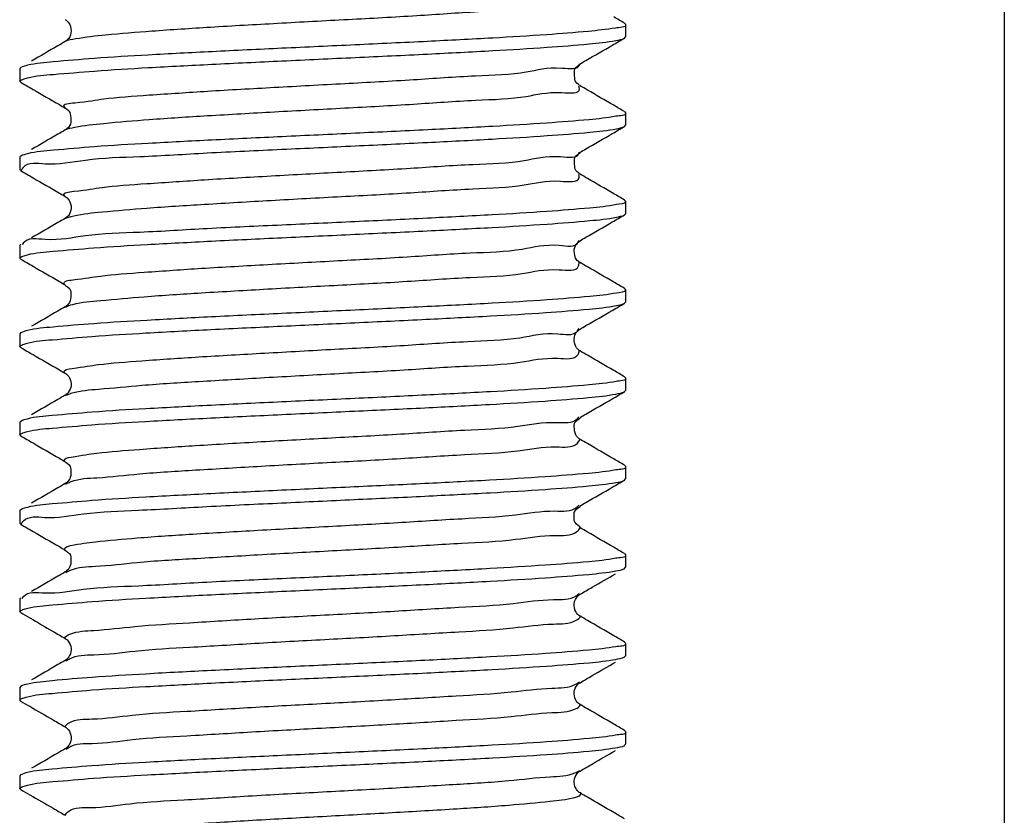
# Model space of a CAD drawing. Header units: millimetres. Extents: x 0 to 210, y 0 to 297.
# Tile 11 of 15: x 159 to 179, y 89 to 105. Entities that reach past the tile are written whole.
import ezdxf

# ---------------------------------------------------------------- set-up
doc = ezdxf.new("R2010")
doc.units = ezdxf.units.MM
doc.header["$LTSCALE"] = 19.36
doc.layers.add('SCHRAUBSTOCK_GRUND_links_3_BL5', color=7, linetype='CONTINUOUS')
doc.layers.add('SCHRAUBSTOCK_SPINDEL_links_BL20', color=7, linetype='CONTINUOUS')

# ---------------------------------------------------------------- blocks, each defined once
blk = doc.blocks.new('SCHRAUBSTOCK_GRUND_LINKS_3_BL5', base_point=(191.503, 104.45))
at = {"layer": 'SCHRAUBSTOCK_GRUND_links_3_BL5', "color": 7}
blk.add_line((178.78, 137.618), (178.78, 27.618), dxfattribs=at)
blk = doc.blocks.new('SCHRAUBSTOCK_SPINDEL_LINKS_BL20', base_point=(165.28, 184.008))
at = {"layer": 'SCHRAUBSTOCK_SPINDEL_links_BL20', "color": 7}
for p, q in [((171.26, 105.005), (171.28, 104.983)), ((171.28, 104.983), (171.28, 104.734)), ((171.26, 104.712), (171.28, 104.734)), ((160.213, 104.664), (160.183, 104.643)), ((159.299, 104.13), (159.28, 104.108)), ((159.28, 104.108), (159.28, 103.859)), ((159.299, 103.837), (159.28, 103.859)), ((171.26, 103.255), (171.28, 103.233)), ((171.28, 103.233), (171.28, 102.984)), ((171.26, 102.962), (171.28, 102.984)), ((160.208, 102.91), (160.183, 102.893)), ((159.299, 102.38), (159.28, 102.358)), ((159.28, 102.358), (159.28, 102.109)), ((159.299, 102.087), (159.28, 102.109)), ((171.26, 101.505), (171.28, 101.483)), ((171.28, 101.483), (171.28, 101.234)), ((171.26, 101.212), (171.28, 101.234)), ((160.206, 101.159), (160.183, 101.143)), ((159.299, 100.63), (159.28, 100.608)), ((170.35, 100.68), (170.377, 100.7)), ((159.28, 100.608), (159.28, 100.359)), ((159.299, 100.337), (159.28, 100.359)), ((171.26, 99.755), (171.28, 99.733)), ((171.28, 99.733), (171.28, 99.484)), ((171.26, 99.462), (171.28, 99.484)), ((159.299, 98.88), (159.28, 98.858)), ((170.354, 98.934), (170.377, 98.95)), ((159.28, 98.858), (159.28, 98.609)), ((159.299, 98.587), (159.28, 98.609)), ((171.26, 98.005), (171.28, 97.983)), ((171.28, 97.983), (171.28, 97.734)), ((171.26, 97.712), (171.28, 97.734)), ((159.299, 97.13), (159.28, 97.108)), ((159.28, 97.108), (159.28, 96.859)), ((159.299, 96.837), (159.28, 96.859)), ((171.26, 96.255), (171.28, 96.233)), ((171.28, 96.233), (171.28, 95.984)), ((171.26, 95.962), (171.28, 95.984)), ((160.186, 95.895), (160.183, 95.892)), ((159.299, 95.38), (159.28, 95.358)), ((159.28, 95.358), (159.28, 95.109)), ((159.299, 95.087), (159.28, 95.109)), ((171.26, 94.505), (171.28, 94.483)), ((171.28, 94.483), (171.28, 94.234)), ((171.26, 94.212), (171.28, 94.234)), ((160.186, 94.144), (160.183, 94.142)), ((159.299, 93.63), (159.28, 93.608)), ((159.28, 93.608), (159.28, 93.359)), ((159.299, 93.337), (159.28, 93.359)), ((171.26, 92.755), (171.28, 92.733)), ((171.28, 92.733), (171.28, 92.484)), ((171.26, 92.462), (171.28, 92.484)), ((159.299, 91.88), (159.28, 91.858)), ((159.28, 91.858), (159.28, 91.609)), ((159.299, 91.587), (159.28, 91.609)), ((171.26, 91.005), (171.28, 90.983)), ((171.28, 90.983), (171.28, 90.734)), ((171.26, 90.712), (171.28, 90.734)), ((159.299, 90.13), (159.28, 90.108)), ((159.28, 90.108), (159.28, 89.859)), ((159.299, 89.837), (159.28, 89.859))]:
    blk.add_line(p, q, dxfattribs=at)
at = {"layer": 'SCHRAUBSTOCK_SPINDEL_links_BL20', "color": 3}
for p, q in [((160.182, 104.642), (160.183, 104.643)), ((170.377, 104.2), (170.377, 104.2)), ((170.377, 103.767), (170.377, 103.767)), ((160.182, 103.325), (160.182, 103.325)), ((160.182, 102.892), (160.183, 102.893)), ((170.377, 102.45), (170.377, 102.45)), ((170.377, 102.017), (170.377, 102.017)), ((160.182, 101.575), (160.182, 101.575)), ((160.182, 101.142), (160.183, 101.143)), ((170.377, 100.7), (170.377, 100.7)), ((160.182, 99.825), (160.182, 99.825)), ((160.182, 99.392), (160.182, 99.392)), ((170.377, 98.95), (170.377, 98.95)), ((160.182, 98.075), (160.182, 98.075)), ((160.182, 97.642), (160.182, 97.642)), ((170.377, 97.2), (170.377, 97.2)), ((170.378, 96.767), (170.377, 96.767)), ((160.183, 96.325), (160.182, 96.325)), ((160.182, 95.892), (160.183, 95.892)), ((170.377, 95.45), (170.377, 95.45)), ((170.377, 95.017), (170.377, 95.017)), ((160.182, 94.575), (160.182, 94.575)), ((160.182, 94.142), (160.183, 94.142)), ((170.377, 93.7), (170.377, 93.7)), ((170.378, 93.267), (170.377, 93.267)), ((160.183, 92.825), (160.182, 92.825)), ((160.182, 92.392), (160.182, 92.392)), ((170.377, 91.517), (170.377, 91.517)), ((160.183, 91.075), (160.182, 91.075)), ((160.182, 90.642), (160.182, 90.642)), ((170.377, 90.2), (170.377, 90.2)), ((170.377, 89.767), (170.377, 89.767))]:
    blk.add_line(p, q, dxfattribs=at)
for points, start_tangent, end_tangent in [([(160.389, 104.7), (160.982, 104.776), (161.894, 104.852), (163.058, 104.929), (164.388, 105.005), (165.784, 105.081), (167.143, 105.157), (168.363, 105.234), (169.353, 105.31), (170.04, 105.386), (170.372, 105.462), (170.354, 105.502)], (13.667243, 2.323779), (-5.76281, 8.945681)), ([(160.18, 104.648), (160.389, 104.7)], (0.115381, 0.064115), (0.240692, 0.040924)), ([(160.185, 103.331), (160.16, 103.355), (160.37, 103.431), (160.946, 103.507), (161.844, 103.584), (162.999, 103.66), (164.323, 103.736), (165.718, 103.812), (167.081, 103.889), (168.309, 103.965), (169.312, 104.041), (170.015, 104.117), (170.365, 104.194), (170.365, 104.198)], (-7.796118, 4.399366), (-1.045962, 9.104964)), ([(160.37, 102.946), (160.946, 103.022), (161.844, 103.099), (162.999, 103.175), (164.323, 103.251), (165.718, 103.327), (167.081, 103.404), (168.309, 103.48), (169.312, 103.556), (170.015, 103.632), (170.365, 103.709), (170.352, 103.756)], (13.420814, 2.683247), (-4.347649, 9.76739)), ([(160.182, 102.895), (160.37, 102.946)], (0.112431, 0.059964), (0.213869, 0.042759)), ([(160.183, 101.577), (160.16, 101.601), (160.352, 101.678), (160.911, 101.754), (161.795, 101.83), (162.939, 101.906), (164.257, 101.983), (165.652, 102.059), (167.018, 102.135), (168.256, 102.211), (169.271, 102.288), (169.989, 102.364), (170.357, 102.44), (170.358, 102.451)], (-7.501499, 4.103943), (0.405926, 9.996911)), ([(160.251, 101.167), (160.352, 101.193), (160.911, 101.269), (161.795, 101.345), (162.939, 101.421), (164.257, 101.498), (165.652, 101.574), (167.018, 101.65), (168.256, 101.726), (169.271, 101.803), (169.989, 101.879), (170.357, 101.955), (170.353, 102.011)], (12.26722, 3.689102), (-2.561777, 10.235395)), ([(160.184, 101.141), (160.206, 101.151)], (0.019671, 0.010523), (0.02581, 0.010261)), ([(160.206, 101.151), (160.251, 101.167)], (0.039343, 0.01564), (0.049171, 0.014787)), ([(160.181, 99.823), (160.16, 99.848), (160.334, 99.924), (160.877, 100), (161.747, 100.076), (162.88, 100.153), (164.193, 100.229), (165.586, 100.305), (166.956, 100.381), (168.201, 100.458), (169.229, 100.534), (169.963, 100.61), (170.345, 100.678)], (-7.191586, 3.874658), (3.902799, 8.913898)), ([(170.345, 100.678), (170.348, 100.686), (170.351, 100.694)], (0.006688, 0.015276), (0.004985, 0.017025)), ([(170.351, 100.694), (170.353, 100.705)], (0.002967, 0.010133), (0.002331, 0.010553)), ([(160.334, 99.439), (160.877, 99.515), (161.747, 99.591), (162.88, 99.668), (164.193, 99.744), (165.586, 99.82), (166.956, 99.896), (168.201, 99.973), (169.229, 100.049), (169.963, 100.125), (170.348, 100.201), (170.357, 100.266)], (12.809443, 3.453226), (-0.675853, 9.906254)), ([(160.185, 99.387), (160.334, 99.439)], (0.099244, 0.055426), (0.166721, 0.044945)), ([(160.179, 98.07), (160.161, 98.094), (160.317, 98.17), (160.843, 98.247), (161.699, 98.323), (162.822, 98.399), (164.128, 98.475), (165.519, 98.552), (166.893, 98.628), (168.147, 98.704), (169.187, 98.78), (169.936, 98.857), (170.317, 98.905)], (-6.559868, 3.74072), (6.733146, 7.142403)), ([(170.317, 98.905), (170.338, 98.933), (170.346, 98.947)], (0.033164, 0.03518), (0.023921, 0.047834)), ([(170.346, 98.947), (170.352, 98.96)], (0.006265, 0.012529), (0.00537, 0.012943)), ([(160.254, 97.664), (160.317, 97.685), (160.843, 97.762), (161.699, 97.838), (162.822, 97.914), (164.128, 97.99), (165.519, 98.067), (166.893, 98.143), (168.147, 98.219), (169.187, 98.295), (169.936, 98.372), (170.338, 98.448), (170.363, 98.518)], (12.056996, 4.475772), (0.83847, 9.154619)), ([(160.187, 97.634), (160.254, 97.664)], (0.051216, 0.030358), (0.078749, 0.029233)), ([(160.177, 96.316), (160.163, 96.341), (160.301, 96.417), (160.81, 96.493), (161.652, 96.569), (162.764, 96.645), (164.063, 96.722), (165.453, 96.798), (166.83, 96.874), (168.091, 96.95), (169.143, 97.027), (169.908, 97.103), (170.327, 97.179), (170.353, 97.214)], (-5.926496, 3.742252), (5.708631, 9.324477)), ([(160.257, 95.914), (160.301, 95.932), (160.81, 96.008), (161.652, 96.084), (162.764, 96.161), (164.063, 96.237), (165.453, 96.313), (166.83, 96.389), (168.091, 96.465), (169.143, 96.542), (169.908, 96.618), (170.327, 96.694), (170.371, 96.768)], (11.811707, 4.919803), (1.823656, 8.116438)), ([(160.19, 95.881), (160.257, 95.914)], (0.051771, 0.033146), (0.076751, 0.031968)), ([(160.173, 94.564), (160.166, 94.587), (160.286, 94.663), (160.778, 94.739), (161.606, 94.816), (162.706, 94.892), (163.999, 94.968), (165.387, 95.044), (166.766, 95.121), (168.036, 95.197), (169.099, 95.273), (169.879, 95.349), (170.316, 95.426)], (-4.539151, 3.918), (8.794166, 7.370549)), ([(170.316, 95.426), (170.357, 95.466)], (0.044699, 0.037463), (0.034164, 0.042226)), ([(160.286, 94.178), (160.778, 94.254), (161.606, 94.331), (162.706, 94.407), (163.999, 94.483), (165.387, 94.559), (166.766, 94.636), (168.036, 94.712), (169.099, 94.788), (169.879, 94.864), (170.316, 94.941), (170.378, 95.017)], (11.480661, 4.929465), (2.239065, 7.064618)), ([(160.192, 94.129), (160.286, 94.178)], (0.071246, 0.050785), (0.103371, 0.044384)), ([(160.168, 92.827), (160.17, 92.833), (160.272, 92.91), (160.747, 92.986), (161.56, 93.062), (162.649, 93.138), (163.935, 93.215), (165.32, 93.291), (166.703, 93.367), (167.979, 93.443), (169.055, 93.519), (169.849, 93.596), (170.303, 93.672)], (0.783497, 5.117501), (9.854034, 6.480093)), ([(170.303, 93.672), (170.36, 93.717)], (0.062328, 0.040987), (0.046425, 0.046337)), ([(160.258, 92.417), (160.272, 92.425), (160.747, 92.501), (161.56, 92.577), (162.649, 92.653), (163.935, 92.73), (165.32, 92.806), (166.703, 92.882), (167.979, 92.958), (169.055, 93.035), (169.849, 93.111), (170.303, 93.187), (170.384, 93.265)], (10.834006, 5.898408), (2.224837, 6.183572)), ([(160.195, 92.376), (160.258, 92.417)], (0.05002, 0.040784), (0.069871, 0.03804)), ([(160.174, 91.078), (160.175, 91.08), (160.259, 91.156), (160.717, 91.232), (161.514, 91.308), (162.592, 91.385), (163.871, 91.461), (165.254, 91.537), (166.639, 91.613), (167.923, 91.69), (169.01, 91.766), (169.819, 91.842), (170.29, 91.918), (170.364, 91.966)], (2.128204, 6.030539), (7.755101, 6.532317)), ([(160.259, 90.671), (160.717, 90.747), (161.514, 90.823), (162.592, 90.9), (163.871, 90.976), (165.254, 91.052), (166.639, 91.128), (167.923, 91.205), (169.01, 91.281), (169.819, 91.357), (170.29, 91.433), (170.388, 91.51), (170.39, 91.514)], (10.055211, 6.310745), (1.377974, 5.34657)), ([(160.198, 90.625), (160.259, 90.671)], (0.048835, 0.046794), (0.06602, 0.041435)), ([(160.18, 89.326), (160.246, 89.402), (160.687, 89.479), (161.47, 89.555), (162.536, 89.631), (163.807, 89.707), (165.187, 89.784), (166.575, 89.86), (167.866, 89.936), (168.964, 90.012), (169.788, 90.088), (170.276, 90.165), (170.366, 90.214)], (2.285291, 6.912826), (7.947169, 5.828838)), ([(160.235, 88.908), (160.246, 88.917), (160.687, 88.994), (161.47, 89.07), (162.536, 89.146), (163.807, 89.222), (165.187, 89.299), (166.575, 89.375), (167.866, 89.451), (168.964, 89.527), (169.788, 89.604), (170.276, 89.68), (170.392, 89.756), (170.388, 89.777)], (8.870139, 7.628237), (-3.960904, 4.036538))]:
    blk.add_spline(points, degree=3, dxfattribs=dict(at, start_tangent=start_tangent, end_tangent=end_tangent))
at = {"layer": 'SCHRAUBSTOCK_SPINDEL_links_BL20', "color": 7}
for points, start_tangent, end_tangent in [([(171.26, 105.005), (171.045, 105.13)], (-0.215484, 0.124811), (-0.215471, 0.124834)), ([(160.181, 105.074), (160.198, 105.064), (160.27, 104.977), (160.295, 104.812), (160.223, 104.674), (160.211, 104.666)], (0.489279, -0.282573), (-0.6274, -0.432968)), ([(171.077, 104.91), (170.544, 104.844), (169.719, 104.777), (168.647, 104.711), (167.357, 104.644), (165.924, 104.575), (164.474, 104.508)], (-8.959546, -1.534562), (-6.609496, -0.309619)), ([(171.276, 104.981), (171.278, 104.977), (171.077, 104.91)], (0.05676, -0.093093), (-0.300854, -0.051529)), ([(160.036, 104.557), (159.514, 104.255)], (-0.521103, -0.302119), (-0.521197, -0.301958)), ([(160.182, 104.642), (160.036, 104.557)], (-0.146642, -0.085039), (-0.146651, -0.085023)), ([(164.474, 104.259), (165.927, 104.327), (167.361, 104.395), (168.652, 104.463), (169.723, 104.529), (170.558, 104.596), (171.089, 104.664)], (6.621565, 0.310185), (8.876731, 1.695845)), ([(170.377, 104.2), (170.494, 104.268), (171.016, 104.57), (171.26, 104.712)], (0.883133, 0.512135), (0.883399, 0.511677)), ([(171.089, 104.664), (171.262, 104.71)], (0.197956, 0.037818), (0.0991, 0.053736)), ([(164.474, 104.508), (163.09, 104.441), (161.824, 104.375), (160.752, 104.307), (159.944, 104.24), (159.437, 104.172), (159.302, 104.125)], (-5.163643, -0.241889), (-3.83452, -2.151739)), ([(159.344, 103.894), (159.437, 103.923), (159.948, 103.992), (160.759, 104.059), (161.824, 104.126), (163.085, 104.192), (164.474, 104.259)], (5.664592, 2.115655), (5.119863, 0.239838)), ([(170.376, 103.766), (170.384, 103.763), (170.345, 103.791), (170.277, 103.892), (170.265, 104.034), (170.325, 104.156), (170.378, 104.201), (170.377, 104.201)], (0.565593, -0.194795), (-0.303462, -0.03044)), ([(159.282, 103.858), (159.287, 103.865)], (0.003569, 0.007136), (0.007939, 0.007295)), ([(159.287, 103.865), (159.321, 103.885)], (0.020921, 0.019222), (0.04408, 0.019491)), ([(159.299, 103.837), (159.544, 103.695)], (0.244826, -0.141807), (0.244809, -0.141836)), ([(159.321, 103.885), (159.344, 103.894)], (0.020837, 0.009213), (0.024297, 0.009075)), ([(171.045, 103.38), (170.524, 103.682), (170.377, 103.767)], (-0.667874, 0.386935), (-0.667714, 0.387212)), ([(159.544, 103.695), (160.065, 103.393), (160.182, 103.325)], (0.638528, -0.369947), (0.638381, -0.370201)), ([(171.26, 103.255), (171.045, 103.38)], (-0.215484, 0.124811), (-0.215471, 0.124834)), ([(160.183, 103.326), (160.174, 103.329), (160.204, 103.31), (160.278, 103.211), (160.292, 103.046), (160.218, 102.919), (160.207, 102.912)], (-0.553665, 0.198383), (-0.67456, -0.448804)), ([(171.089, 103.163), (170.558, 103.095), (169.723, 103.028), (168.652, 102.962), (167.361, 102.894), (165.927, 102.826), (164.474, 102.758)], (-8.876731, -1.695845), (-6.621565, -0.310185)), ([(171.278, 103.232), (171.279, 103.229), (171.089, 103.163)], (0.039986, -0.085053), (-0.280733, -0.053632)), ([(170.377, 102.45), (170.494, 102.518), (171.016, 102.82), (171.26, 102.962)], (0.883133, 0.512135), (0.883399, 0.511677)), ([(171.098, 102.915), (171.261, 102.961)], (0.184977, 0.038276), (0.096875, 0.051954)), ([(160.036, 102.807), (159.514, 102.505)], (-0.521103, -0.302119), (-0.521197, -0.301958)), ([(160.182, 102.892), (160.036, 102.807)], (-0.146642, -0.085039), (-0.146651, -0.085023)), ([(164.474, 102.509), (165.923, 102.577), (167.353, 102.645), (168.64, 102.712), (169.724, 102.779), (170.571, 102.847), (171.098, 102.915)], (6.63133, 0.310642), (8.812308, 1.823449)), ([(164.474, 102.758), (163.085, 102.691), (161.824, 102.625), (160.759, 102.558), (159.948, 102.491), (159.437, 102.422), (159.302, 102.374)], (-5.163656, -0.24189), (-3.833918, -2.169033)), ([(159.786, 102.224), (160.58, 102.296), (161.662, 102.366), (162.994, 102.438), (164.474, 102.509)], (5.200746, -0.413986), (4.692025, 0.219796)), ([(170.376, 102.016), (170.384, 102.013), (170.345, 102.041), (170.277, 102.142), (170.265, 102.284), (170.325, 102.406), (170.378, 102.451), (170.377, 102.451)], (0.565593, -0.194795), (-0.303462, -0.03044)), ([(159.339, 102.138), (159.348, 102.151), (159.786, 102.224)], (0.270339, 0.413865), (0.50766, -0.04041)), ([(159.299, 102.087), (159.544, 101.945)], (0.244826, -0.141807), (0.244809, -0.141836)), ([(159.318, 102.096), (159.33, 102.123)], (0.008991, 0.026456), (0.015024, 0.027417)), ([(159.33, 102.123), (159.339, 102.138)], (0.008304, 0.015154), (0.009571, 0.014653)), ([(171.045, 101.63), (170.524, 101.932), (170.377, 102.017)], (-0.667874, 0.386935), (-0.667714, 0.387212)), ([(159.544, 101.945), (160.065, 101.643), (160.182, 101.575)], (0.638528, -0.369947), (0.638381, -0.370201)), ([(171.26, 101.505), (171.045, 101.63)], (-0.215484, 0.124811), (-0.215471, 0.124834)), ([(160.181, 101.574), (160.198, 101.564), (160.273, 101.471), (160.292, 101.299), (160.216, 101.168), (160.205, 101.16)], (0.493645, -0.285657), (-0.644085, -0.423559)), ([(171.098, 101.414), (170.571, 101.346), (169.724, 101.278), (168.64, 101.211), (167.353, 101.144), (165.923, 101.075), (164.474, 101.008)], (-8.812308, -1.823449), (-6.63133, -0.310642)), ([(171.279, 101.483), (171.279, 101.481), (171.098, 101.414)], (0.025137, -0.079415), (-0.263139, -0.054449)), ([(170.494, 100.768), (171.016, 101.07), (171.26, 101.212)], (0.765888, 0.444058), (0.766081, 0.443724)), ([(171.098, 101.165), (171.261, 101.211)], (0.185444, 0.038255), (0.096966, 0.052011)), ([(160.036, 101.057), (159.514, 100.755)], (-0.521103, -0.302119), (-0.521197, -0.301958)), ([(160.182, 101.142), (160.036, 101.057)], (-0.146642, -0.085039), (-0.146651, -0.085023)), ([(164.474, 100.759), (165.923, 100.827), (167.352, 100.895), (168.639, 100.962), (169.723, 101.029), (170.57, 101.097), (171.098, 101.165)], (6.630982, 0.310626), (8.816273, 1.818701)), ([(164.474, 101.008), (162.994, 100.937), (161.662, 100.865), (160.58, 100.795), (159.786, 100.723), (159.348, 100.65), (159.327, 100.616)], (-5.172561, -0.242307), (-2.455999, -4.847564)), ([(159.344, 100.394), (159.433, 100.422), (159.94, 100.491), (160.746, 100.558), (161.802, 100.624), (163.076, 100.692), (164.474, 100.759)], (5.67087, 2.154165), (5.120534, 0.23987)), ([(170.377, 100.266), (170.385, 100.263), (170.354, 100.284), (170.283, 100.377), (170.264, 100.531), (170.328, 100.659), (170.352, 100.677)], (0.539356, -0.192387), (0.552904, 0.403736)), ([(170.377, 100.7), (170.494, 100.768)], (0.117283, 0.068013), (0.117288, 0.068003)), ([(159.282, 100.358), (159.288, 100.365)], (0.003627, 0.006728), (0.007435, 0.006888)), ([(159.288, 100.365), (159.321, 100.384)], (0.021073, 0.019523), (0.044397, 0.019902)), ([(159.299, 100.337), (159.544, 100.195)], (0.244826, -0.141807), (0.244809, -0.141836)), ([(159.321, 100.384), (159.344, 100.394)], (0.020853, 0.009348), (0.024257, 0.009214)), ([(171.045, 99.88), (170.524, 100.182), (170.377, 100.267)], (-0.667874, 0.386935), (-0.667714, 0.387212)), ([(159.544, 100.195), (160.065, 99.893), (160.182, 99.825)], (0.638528, -0.369947), (0.638381, -0.370201)), ([(171.26, 99.755), (171.045, 99.88)], (-0.215484, 0.124811), (-0.215471, 0.124834)), ([(160.183, 99.827), (160.177, 99.828), (160.229, 99.786), (160.292, 99.668), (160.279, 99.508), (160.201, 99.405), (160.181, 99.393)], (-0.448308, 0.130643), (-0.53255, -0.316296)), ([(171.098, 99.664), (170.57, 99.596), (169.723, 99.528), (168.639, 99.461), (167.352, 99.394), (165.923, 99.325), (164.474, 99.258)], (-8.816273, -1.818701), (-6.630982, -0.310626)), ([(171.279, 99.733), (171.279, 99.731), (171.098, 99.664)], (0.025776, -0.079633), (-0.263827, -0.054425)), ([(170.494, 99.018), (171.016, 99.32), (171.26, 99.462)], (0.765888, 0.444058), (0.766081, 0.443724)), ([(171.092, 99.414), (171.261, 99.46)], (0.19401, 0.037925), (0.098531, 0.053118)), ([(164.474, 99.258), (163.076, 99.191), (161.802, 99.123), (160.746, 99.057), (159.94, 98.99), (159.433, 98.921), (159.303, 98.874)], (-5.164305, -0.24192), (-3.853609, -2.202805)), ([(160.182, 99.392), (160.036, 99.307), (159.514, 99.005)], (-0.667714, -0.387212), (-0.667874, -0.386935)), ([(164.474, 99.009), (165.917, 99.076), (167.329, 99.144), (168.602, 99.21), (169.697, 99.277), (170.555, 99.346), (171.092, 99.414)], (6.624601, 0.310327), (8.882667, 1.736357)), ([(159.345, 98.643), (159.426, 98.671), (159.922, 98.739), (160.716, 98.806), (161.781, 98.873), (163.071, 98.942), (164.474, 99.009)], (5.677452, 2.250439), (5.122072, 0.239942)), ([(170.378, 98.519), (170.355, 98.533), (170.279, 98.637), (170.267, 98.793), (170.333, 98.914), (170.356, 98.931)], (-0.470138, 0.28585), (0.522367, 0.369373)), ([(170.377, 98.95), (170.494, 99.018)], (0.117283, 0.068013), (0.117288, 0.068003)), ([(159.283, 98.607), (159.288, 98.613)], (0.003581, 0.005823), (0.006287, 0.005975)), ([(159.288, 98.613), (159.322, 98.634)], (0.021414, 0.020352), (0.045272, 0.021013)), ([(159.299, 98.587), (159.544, 98.445)], (0.244826, -0.141807), (0.244809, -0.141836)), ([(159.322, 98.634), (159.345, 98.643)], (0.020816, 0.009662), (0.024061, 0.009537)), ([(171.045, 98.13), (170.524, 98.432), (170.377, 98.517)], (-0.667874, 0.386935), (-0.667714, 0.387212)), ([(159.544, 98.445), (160.065, 98.143), (160.182, 98.075)], (0.638528, -0.369947), (0.638381, -0.370201)), ([(171.26, 98.005), (171.045, 98.13)], (-0.215484, 0.124811), (-0.215471, 0.124834)), ([(160.181, 98.075), (160.191, 98.069), (160.265, 97.988), (160.298, 97.829), (160.242, 97.696), (160.186, 97.644), (160.182, 97.642)], (0.524635, -0.292733), (-0.566303, -0.303832)), ([(171.092, 97.913), (170.555, 97.845), (169.697, 97.776), (168.602, 97.709), (167.329, 97.643), (165.917, 97.575), (164.474, 97.508)], (-8.882667, -1.736357), (-6.624601, -0.310327)), ([(171.278, 97.982), (171.279, 97.98), (171.092, 97.913)], (0.036329, -0.083546), (-0.275902, -0.053932)), ([(170.377, 97.2), (170.494, 97.268), (171.016, 97.57), (171.26, 97.712)], (0.883133, 0.512135), (0.883399, 0.511677)), ([(171.089, 97.664), (171.261, 97.71)], (0.197823, 0.038062), (0.099191, 0.053681)), ([(164.474, 97.508), (163.071, 97.44), (161.781, 97.372), (160.716, 97.305), (159.922, 97.238), (159.426, 97.17), (159.303, 97.123)], (-5.1658, -0.24199), (-3.894892, -2.288812)), ([(160.182, 97.642), (160.036, 97.557), (159.514, 97.255)], (-0.667714, -0.387212), (-0.667874, -0.386935)), ([(164.474, 97.259), (165.908, 97.326), (167.304, 97.392), (168.586, 97.459), (169.686, 97.526), (170.548, 97.595), (171.089, 97.664)], (6.621688, 0.310191), (8.878023, 1.708154)), ([(159.344, 96.894), (159.433, 96.922), (159.924, 96.989), (160.709, 97.055), (161.775, 97.123), (163.067, 97.191), (164.474, 97.259)], (5.70971, 2.132675), (5.12011, 0.23985)), ([(170.378, 96.767), (170.369, 96.772), (170.295, 96.855), (170.261, 97.013), (170.32, 97.149), (170.379, 97.201), (170.377, 97.201)], (-0.522019, 0.292749), (-0.294037, -0.029959)), ([(159.282, 96.858), (159.288, 96.865)], (0.003625, 0.007156), (0.007996, 0.007321)), ([(159.288, 96.865), (159.322, 96.885)], (0.021409, 0.019603), (0.045099, 0.019869)), ([(159.299, 96.837), (159.544, 96.695)], (0.244826, -0.141807), (0.244809, -0.141836)), ([(159.322, 96.885), (159.344, 96.894)], (0.020941, 0.009226), (0.02429, 0.009073)), ([(171.045, 96.38), (170.524, 96.682), (170.377, 96.767)], (-0.667874, 0.386935), (-0.667714, 0.387212)), ([(159.544, 96.695), (160.065, 96.393), (160.182, 96.325)], (0.638528, -0.369947), (0.638381, -0.370201)), ([(160.183, 96.326), (160.175, 96.329), (160.219, 96.297), (160.292, 96.17), (160.282, 96.015), (160.212, 95.914), (160.185, 95.897)], (-0.543016, 0.186511), (-0.577446, -0.364034)), ([(171.26, 96.255), (171.045, 96.38)], (-0.215484, 0.124811), (-0.215471, 0.124834)), ([(171.089, 96.163), (170.548, 96.094), (169.686, 96.025), (168.586, 95.958), (167.304, 95.891), (165.908, 95.825), (164.474, 95.758)], (-8.878023, -1.708154), (-6.621688, -0.310191)), ([(171.278, 96.232), (171.279, 96.229), (171.089, 96.163)], (0.038655, -0.084546), (-0.280493, -0.053968)), ([(170.377, 95.45), (170.494, 95.518), (171.016, 95.82), (171.26, 95.962)], (0.883133, 0.512135), (0.883399, 0.511677)), ([(171.085, 95.913), (171.262, 95.959)], (0.202414, 0.038049), (0.099903, 0.054417)), ([(164.474, 95.758), (163.067, 95.69), (161.775, 95.622), (160.709, 95.554), (159.924, 95.488), (159.433, 95.421), (159.302, 95.374)], (-5.164465, -0.241927), (-3.863068, -2.191626)), ([(160.182, 95.892), (160.036, 95.807), (159.514, 95.505)], (-0.667714, -0.387212), (-0.667874, -0.386935)), ([(164.474, 95.509), (165.903, 95.576), (167.305, 95.643), (168.596, 95.71), (169.693, 95.777), (170.549, 95.845), (171.085, 95.913)], (6.618135, 0.310024), (8.875074, 1.668307)), ([(159.774, 95.223), (160.543, 95.293), (161.63, 95.365), (162.984, 95.437), (164.474, 95.509)], (5.065374, -0.331051), (4.703967, 0.220356)), ([(170.377, 95.015), (170.382, 95.014), (170.306, 95.086), (170.26, 95.247), (170.313, 95.39), (170.377, 95.449)], (0.414571, -0.10905), (-0.207787, 0.027633)), ([(159.352, 95.152), (159.774, 95.223)], (0.313218, 0.337947), (0.459813, -0.030051)), ([(159.299, 95.087), (159.544, 94.945)], (0.244826, -0.141807), (0.244809, -0.141836)), ([(159.313, 95.095), (159.352, 95.152)], (0.023977, 0.056264), (0.049017, 0.052887)), ([(171.045, 94.63), (170.524, 94.932), (170.377, 95.017)], (-0.667874, 0.386935), (-0.667714, 0.387212)), ([(159.544, 94.945), (160.065, 94.643), (160.182, 94.575)], (0.638528, -0.369947), (0.638381, -0.370201)), ([(160.183, 94.577), (160.177, 94.578), (160.229, 94.537), (160.293, 94.414), (160.281, 94.263), (160.209, 94.162), (160.185, 94.146)], (-0.447437, 0.131987), (-0.573347, -0.355174)), ([(171.26, 94.505), (171.045, 94.63)], (-0.215484, 0.124811), (-0.215471, 0.124834)), ([(171.085, 94.412), (170.549, 94.344), (169.693, 94.276), (168.596, 94.209), (167.305, 94.141), (165.903, 94.074), (164.474, 94.008)], (-8.875074, -1.668307), (-6.618135, -0.310024)), ([(171.278, 94.482), (171.279, 94.479), (171.085, 94.412)], (0.042125, -0.086107), (-0.285964, -0.053755)), ([(171.085, 94.163), (171.262, 94.209)], (0.20254, 0.03803), (0.099907, 0.054436)), ([(164.474, 94.008), (162.984, 93.936), (161.63, 93.863), (160.543, 93.792), (159.774, 93.722), (159.352, 93.651), (159.324, 93.615)], (-5.173745, -0.242362), (-2.84472, -4.581347)), ([(160.182, 94.142), (160.036, 94.057), (159.514, 93.755)], (-0.667714, -0.387212), (-0.667874, -0.386935)), ([(164.474, 93.759), (165.903, 93.826), (167.306, 93.893), (168.598, 93.96), (169.694, 94.027), (170.549, 94.095), (171.085, 94.163)], (6.618042, 0.31002), (8.87551, 1.666512)), ([(170.377, 93.7), (170.618, 93.84), (171.08, 94.107)], (0.703109, 0.407738), (0.703285, 0.407434)), ([(159.344, 93.396), (159.439, 93.424), (159.927, 93.49), (160.713, 93.556), (161.779, 93.623), (163.07, 93.692), (164.474, 93.759)], (5.739984, 2.012148), (5.118107, 0.239756)), ([(170.378, 93.268), (170.366, 93.274), (170.294, 93.356), (170.262, 93.519), (170.329, 93.66), (170.377, 93.7)], (-0.532192, 0.298815), (0.422879, 0.266377)), ([(159.28, 93.359), (159.287, 93.368)], (0.002765, 0.009028), (0.010181, 0.009152)), ([(159.287, 93.368), (159.321, 93.387)], (0.02111, 0.018976), (0.044972, 0.018793)), ([(159.299, 93.337), (159.479, 93.232)], (0.180076, -0.104302), (0.180067, -0.104318)), ([(159.321, 93.387), (159.344, 93.396)], (0.021026, 0.008786), (0.024507, 0.008591)), ([(159.479, 93.232), (159.941, 92.965), (160.182, 92.825)], (0.703285, -0.407434), (0.703109, -0.407738)), ([(171.045, 92.88), (170.524, 93.182), (170.377, 93.267)], (-0.667874, 0.386935), (-0.667714, 0.387212)), ([(160.183, 92.825), (160.24, 92.774), (160.298, 92.633), (160.269, 92.487), (160.199, 92.404), (160.182, 92.393)], (0.433626, -0.249816), (-0.531749, -0.30999)), ([(171.26, 92.755), (171.045, 92.88)], (-0.215484, 0.124811), (-0.215471, 0.124834)), ([(171.085, 92.662), (170.549, 92.594), (169.694, 92.526), (168.598, 92.459), (167.306, 92.391), (165.903, 92.324), (164.474, 92.258)], (-8.87551, -1.666512), (-6.618042, -0.31002)), ([(171.278, 92.732), (171.279, 92.728), (171.085, 92.662)], (0.04232, -0.086184), (-0.286124, -0.053724)), ([(171.082, 92.412), (171.262, 92.459)], (0.206511, 0.037648), (0.100268, 0.055118)), ([(164.474, 92.258), (163.07, 92.19), (161.779, 92.122), (160.713, 92.055), (159.927, 91.989), (159.439, 91.922), (159.301, 91.877)], (-5.163031, -0.24186), (-3.816104, -2.099387)), ([(160.182, 92.392), (160.036, 92.307), (159.514, 92.005)], (-0.667714, -0.387212), (-0.667874, -0.386935)), ([(164.474, 92.009), (165.914, 92.076), (167.341, 92.144), (168.634, 92.212), (169.719, 92.279), (170.557, 92.346), (171.082, 92.412)], (6.615036, 0.309879), (8.890099, 1.620726)), ([(170.377, 91.95), (170.618, 92.09), (171.08, 92.357)], (0.703109, 0.407738), (0.703285, 0.407434)), ([(159.344, 91.645), (159.432, 91.672), (159.92, 91.739), (160.711, 91.806), (161.78, 91.873), (163.071, 91.942), (164.474, 92.009)], (5.743255, 2.08977), (5.119962, 0.239843)), ([(170.378, 91.518), (170.358, 91.53), (170.29, 91.614), (170.262, 91.766), (170.324, 91.905), (170.377, 91.95)], (-0.542181, 0.32069), (0.432783, 0.248545)), ([(159.281, 91.609), (159.287, 91.617)], (0.003471, 0.008012), (0.009109, 0.008176)), ([(159.287, 91.617), (159.321, 91.636)], (0.02147, 0.019272), (0.044943, 0.019342)), ([(159.299, 91.587), (159.479, 91.482)], (0.180076, -0.104302), (0.180067, -0.104318)), ([(159.321, 91.636), (159.344, 91.645)], (0.020988, 0.009032), (0.024344, 0.008858)), ([(159.479, 91.482), (159.941, 91.215), (160.182, 91.075)], (0.703285, -0.407434), (0.703109, -0.407738)), ([(171.045, 91.13), (170.524, 91.432), (170.377, 91.517)], (-0.667874, 0.386935), (-0.667714, 0.387212)), ([(160.183, 91.075), (160.242, 91.021), (160.299, 90.875), (160.263, 90.727), (160.194, 90.65), (160.182, 90.643)], (0.435871, -0.251086), (-0.524674, -0.296775)), ([(171.26, 91.005), (171.045, 91.13)], (-0.215484, 0.124811), (-0.215471, 0.124834)), ([(171.082, 90.911), (170.557, 90.845), (169.719, 90.777), (168.634, 90.711), (167.341, 90.643), (165.914, 90.575), (164.474, 90.508)], (-8.890099, -1.620726), (-6.615036, -0.309879)), ([(171.277, 90.982), (171.279, 90.978), (171.082, 90.911)], (0.047122, -0.088353), (-0.290984, -0.053048)), ([(171.078, 90.662), (171.263, 90.708)], (0.212767, 0.036994), (0.100216, 0.056113)), ([(164.474, 90.508), (163.071, 90.441), (161.78, 90.372), (160.711, 90.304), (159.92, 90.238), (159.432, 90.171), (159.302, 90.125)], (-5.164497, -0.241929), (-3.866002, -2.162119)), ([(160.182, 90.642), (160.036, 90.557), (159.514, 90.255)], (-0.667714, -0.387212), (-0.667874, -0.386935)), ([(164.474, 90.259), (165.926, 90.327), (167.36, 90.395), (168.65, 90.463), (169.724, 90.529), (170.549, 90.595), (171.078, 90.662)], (6.610812, 0.309681), (8.939883, 1.554393)), ([(170.377, 90.2), (170.618, 90.34), (171.08, 90.607)], (0.703109, 0.407738), (0.703285, 0.407434)), ([(159.344, 89.895), (159.435, 89.923), (159.936, 89.991), (160.74, 90.058), (161.812, 90.125), (163.088, 90.192), (164.474, 90.259)], (5.707089, 2.091645), (5.119903, 0.23984)), ([(170.378, 89.768), (170.36, 89.779), (170.291, 89.86), (170.261, 90.01), (170.321, 90.151), (170.377, 90.2)], (-0.536451, 0.312047), (0.43384, 0.249569)), ([(159.281, 89.858), (159.287, 89.866)], (0.003508, 0.007778), (0.008797, 0.007941)), ([(159.287, 89.866), (159.321, 89.886)], (0.021172, 0.019111), (0.044319, 0.019238)), ([(159.299, 89.837), (159.479, 89.732)], (0.180076, -0.104302), (0.180067, -0.104318)), ([(159.321, 89.886), (159.344, 89.895)], (0.02091, 0.009077), (0.024329, 0.008917)), ([(159.479, 89.732), (159.941, 89.465), (160.182, 89.325)], (0.703285, -0.407434), (0.703109, -0.407738)), ([(171.045, 89.38), (170.524, 89.682), (170.377, 89.767)], (-0.667874, 0.386935), (-0.667714, 0.387212)), ([(171.26, 89.255), (171.045, 89.38)], (-0.215484, 0.124811), (-0.215471, 0.124834))]:
    blk.add_spline(points, degree=3, dxfattribs=dict(at, start_tangent=start_tangent, end_tangent=end_tangent))

msp = doc.modelspace()

# ---------------------------------------------------------------- block references
at = {"layer": 'SCHRAUBSTOCK_GRUND_links_3_BL5'}
msp.add_blockref('SCHRAUBSTOCK_GRUND_LINKS_3_BL5', (191.503, 104.45), dxfattribs=at)
at = {"layer": 'SCHRAUBSTOCK_SPINDEL_links_BL20'}
msp.add_blockref('SCHRAUBSTOCK_SPINDEL_LINKS_BL20', (165.28, 184.008), dxfattribs=at)

doc.saveas('drawing.dxf')
